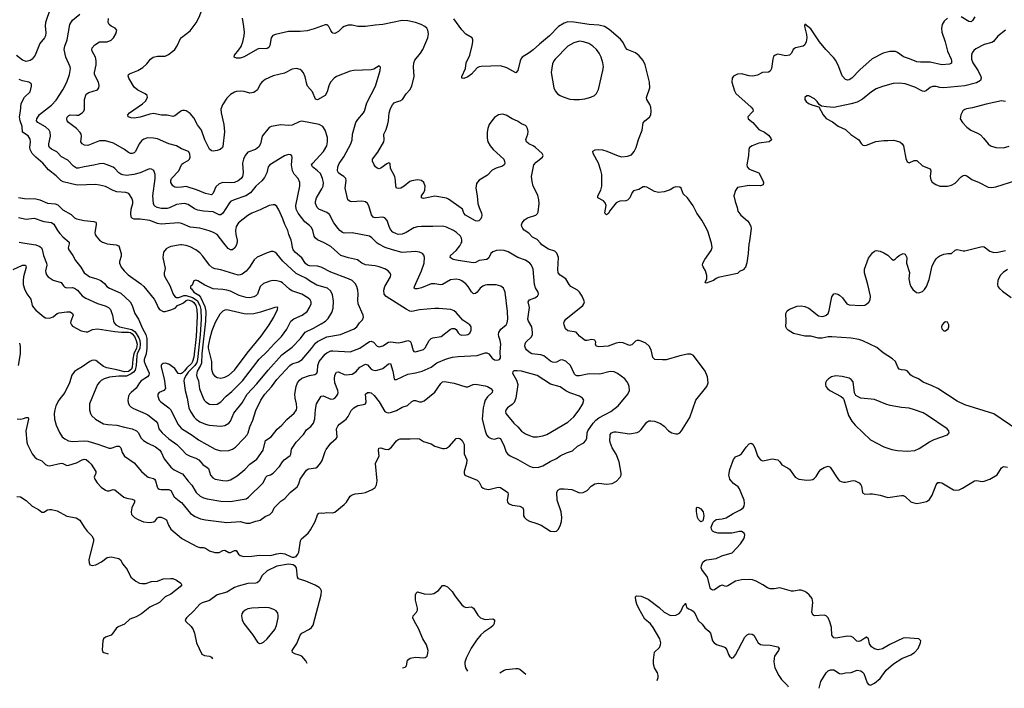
# Model space of a CAD drawing. Header units: inches. Extents: x 501419 to 657765, y 482282 to 547532.
# Tile 21 of 225: x 548321 to 558539, y 485378 to 492318. Entities that reach past the tile are written whole.
import ezdxf

# ---------------------------------------------------------------- set-up
doc = ezdxf.new("R2010")
doc.units = ezdxf.units.IN
doc.header["$MEASUREMENT"] = 0
for name, color, linetype in [('A5448', 7, 'Continuous'), ('A5449', 7, 'Continuous'), ('A5458', 7, 'Continuous'), ('A5459', 7, 'Continuous')]:
    doc.layers.add(name, color=color, linetype=linetype)

msp = doc.modelspace()

# ---------------------------------------------------------------- linework, layer by layer
at = {"layer": 'A5448', "color": 6}
for points, elevation in [([(548375, 490000), (548490, 489980), (548530, 489964), (548546, 489950), (548554, 489934), (548569, 489870), (548601, 489790), (548603, 489770), (548590, 489710), (548592, 489692), (548601, 489670), (548618, 489650), (548670, 489615), (548750, 489592), (548776, 489556), (548790, 489543), (548810, 489536), (548870, 489537), (548890, 489532), (548920, 489510), (548970, 489453), (549007, 489427), (549130, 489373), (549208, 489348), (549244, 489330), (549262, 489310), (549271, 489290), (549284, 489250), (549294, 489190), (549302, 489170), (549318, 489150), (549356, 489130), (549484, 489104), (549519, 489079), (549557, 489017), (549567, 488987), (549573, 488950), (549567, 488910), (549541, 488850), (549537, 488830), (549531, 488730), (549520, 488680), (549502, 488658), (549479, 488641), (549430, 488617), (549350, 488619), (549254, 488606), (549199, 488590), (549167, 488573), (549150, 488557), (549130, 488530), (549111, 488490), (549046, 488330), (549044, 488270), (549056, 488230), (549068, 488210), (549108, 488170), (549190, 488125), (549235, 488115), (549330, 488109), (549410, 488087), (549490, 488071), (549534, 488050), (549553, 488030), (549579, 487979), (549606, 487950), (549650, 487923), (549730, 487885), (549776, 487850), (549791, 487830), (549821, 487761), (549890, 487672), (549925, 487645), (550000, 487608)], 2300), ([(548833, 490000), (548833, 489990), (548825, 489950), (548830, 489930), (548871, 489870), (548899, 489819), (548956, 489750), (548990, 489689), (549050, 489649), (549112, 489632), (549162, 489610), (549200, 489580), (549224, 489550), (549253, 489530), (549370, 489480), (549466, 489390), (549490, 489350), (549516, 489270), (549555, 489210), (549594, 489114), (549631, 489051), (549639, 489010), (549639, 488910), (549632, 488850), (549614, 488790), (549614, 488770), (549622, 488742), (549664, 488650), (549663, 488630), (549649, 488610), (549581, 488570), (549564, 488550), (549530, 488493), (549478, 488450), (549462, 488430), (549451, 488410), (549443, 488370), (549446, 488346), (549458, 488318), (549478, 488298), (549501, 488281), (549624, 488230), (549650, 488215), (549734, 488150), (549751, 488130), (549766, 488070), (549798, 488030), (549870, 487966), (549952, 487910), (550000, 487860)], 2400), ([(549210, 490000), (549230, 489993), (549321, 489981), (549351, 489970), (549374, 489890), (549375, 489865), (549358, 489810), (549357, 489790), (549373, 489750), (549405, 489710), (549447, 489670), (549577, 489577), (549608, 489550), (549717, 489417), (549738, 489378), (549757, 489330), (549772, 489310), (549810, 489291), (549830, 489290), (549890, 489305), (549935, 489325), (549960, 489350), (550000, 489370)], 2500), ([(550000, 489981), (549990, 489982), (549890, 489964), (549865, 489955), (549841, 489939), (549814, 489906), (549807, 489850), (549830, 489734), (549820, 489690), (549819, 489670), (549826, 489650), (549879, 489559), (549915, 489470), (549930, 489444), (549950, 489433), (549970, 489434), (550000, 489445)], 2600), ([(548255, 489725), (548350, 489769), (548379, 489770), (548385, 489765), (548387, 489750), (548362, 489650), (548358, 489610), (548359, 489570), (548370, 489523), (548394, 489474), (548437, 489417), (548452, 489352), (548465, 489330), (548490, 489303), (548570, 489235), (548590, 489224), (548630, 489221), (548670, 489235), (548710, 489267), (548730, 489275), (548810, 489286), (548845, 489285), (548868, 489270), (548876, 489250), (548852, 489190), (548850, 489170), (548858, 489150), (548870, 489137), (548959, 489090), (549010, 489077), (549030, 489078), (549078, 489102), (549130, 489110), (549310, 489083), (549376, 489076), (549450, 489074), (549470, 489071), (549490, 489059), (549512, 489030), (549531, 488990), (549540, 488950), (549532, 488910), (549504, 488850), (549495, 488795), (549490, 488710), (549481, 488690), (549450, 488668), (549410, 488662), (549330, 488685), (549224, 488704), (549190, 488719), (549110, 488779), (549090, 488785), (549070, 488781), (549050, 488771), (548970, 488714), (548910, 488682), (548890, 488666), (548863, 488630), (548837, 488550), (548790, 488450), (548729, 488370), (548697, 488310), (548685, 488270), (548680, 488230), (548684, 488170), (548698, 488110), (548734, 488034), (548762, 487990), (548790, 487966), (548828, 487948), (548870, 487941), (548990, 487948), (549030, 487945), (549133, 487913), (549250, 487869), (549270, 487869), (549330, 487890), (549354, 487890), (549370, 487875), (549386, 487826), (549410, 487789), (549510, 487717), (549584, 487630), (549639, 487579), (549655, 487570), (549710, 487557), (549719, 487550), (549731, 487531), (549748, 487468), (549756, 487456), (549770, 487446), (549790, 487441), (549870, 487442), (549890, 487431), (549925, 487365), (549995, 487310), (550000, 487305)], 2200), ([(548319, 488959), (548326, 488926), (548327, 488850), (548305, 488730)], 2100), ([(550000, 488647), (549990, 488642), (549966, 488646), (549930, 488696), (549870, 488741), (549830, 488753), (549810, 488749), (549799, 488741), (549789, 488731), (549788, 488710), (549820, 488590), (549833, 488490), (549817, 488470), (549767, 488450), (549755, 488430), (549754, 488410), (549769, 488370), (549786, 488350), (549870, 488291), (549890, 488270), (549961, 488121), (549997, 488077), (550000, 488076)], 2500), ([(548296, 488176), (548330, 488171), (548362, 488178), (548390, 488189), (548410, 488190), (548412, 488170), (548385, 488050), (548394, 487934), (548402, 487910), (548451, 487811), (548477, 487777), (548500, 487760), (548550, 487739), (548590, 487702), (548610, 487690), (548630, 487687), (548750, 487715), (548770, 487713), (548810, 487692), (548830, 487693), (548910, 487718), (548970, 487750), (548990, 487755), (549010, 487752), (549038, 487730), (549063, 487703), (549110, 487630), (549110, 487610), (549095, 487570), (549100, 487550), (549125, 487510), (549167, 487467), (549210, 487436), (549230, 487429), (549250, 487429), (549290, 487441), (549310, 487439), (549403, 487363), (549432, 487352), (549490, 487343), (549512, 487332), (549511, 487310), (549484, 487250), (549477, 487210), (549483, 487183), (549511, 487151), (549549, 487129), (549607, 487107), (549670, 487099), (549713, 487107), (549730, 487120), (549750, 487147), (549766, 487154), (549790, 487153), (549822, 487142), (549846, 487126), (549866, 487070), (549891, 487031), (550000, 486938)], 2100), ([(548291, 487369), (548330, 487366), (548390, 487329), (548449, 487269), (548515, 487235), (548550, 487208), (548570, 487205), (548610, 487229), (548630, 487234), (548653, 487233), (548710, 487219), (548810, 487166), (548906, 487146), (548945, 487125), (548991, 487050), (549023, 487010), (549070, 486962), (549088, 486930), (549088, 486910), (549040, 486710), (549042, 486682), (549050, 486661), (549072, 486652), (549110, 486661), (549169, 486690), (549230, 486737), (549270, 486743), (549333, 486730), (549350, 486724), (549367, 486710), (549390, 486668), (549436, 486610), (549473, 486533), (549525, 486490), (549566, 486470), (549590, 486465), (549630, 486467), (549690, 486488), (549750, 486491), (549810, 486513), (549890, 486519), (549910, 486517), (549950, 486501), (549994, 486470), (550000, 486456)], 2000), ([(550000, 486447), (549986, 486430), (549890, 486355), (549830, 486328), (549773, 486267), (549670, 486221), (549586, 486150), (549530, 486120), (549465, 486095), (549410, 486045), (549343, 486017), (549321, 485999), (549289, 485951), (549270, 485931), (549210, 485908), (549191, 485890), (549183, 485870), (549176, 485776), (549181, 485761), (549193, 485750), (549239, 485737)], 2000)]:
    msp.add_lwpolyline(points, dxfattribs=dict(at, elevation=elevation))
at = {"layer": 'A5449', "color": 6}
for points, elevation in [([(548639, 492430), (548588, 492290), (548586, 492250), (548593, 492187), (548589, 492150), (548579, 492130), (548529, 492070), (548482, 491950), (548452, 491910), (548430, 491893), (548390, 491885), (548350, 491899), (548287, 491947)], 2400), ([(550000, 490407), (549950, 490401), (549875, 490365), (549850, 490359), (549790, 490359), (549749, 490370), (549724, 490384), (549716, 490390), (549710, 490410), (549704, 490490), (549727, 490670), (549728, 490710), (549713, 490753), (549690, 490767), (549670, 490769), (549650, 490764), (549570, 490730), (549505, 490710), (549430, 490702), (549390, 490708), (549370, 490716), (549349, 490730), (549310, 490774), (549290, 490788), (549230, 490813), (549190, 490824), (549150, 490822), (549090, 490808), (548990, 490792), (548930, 490776), (548910, 490778), (548878, 490798), (548820, 490860), (548755, 490895), (548705, 490945), (548653, 490973), (548630, 490990), (548623, 491010), (548623, 491030), (548641, 491110), (548637, 491150), (548626, 491170), (548590, 491206), (548511, 491251), (548497, 491270), (548500, 491290), (548527, 491333), (548650, 491432), (548698, 491482), (548770, 491591), (548809, 491669), (548838, 491750), (548848, 491810), (548844, 491830), (548801, 491930), (548783, 492010), (548790, 492045), (548815, 492110), (548841, 492270), (548868, 492312), (548945, 492375)], 2400), ([(550000, 490979), (549949, 491009), (549870, 491029), (549750, 491080), (549710, 491089), (549649, 491091), (549610, 491078), (549590, 491064), (549562, 491030), (549522, 490950), (549510, 490937), (549490, 490930), (549470, 490931), (549450, 490940), (549410, 490970), (549295, 491035), (549210, 491061), (549150, 491061), (549030, 491014), (548995, 491015), (548968, 491028), (548957, 491050), (548963, 491110), (548959, 491130), (548949, 491149), (548909, 491189), (548829, 491250), (548813, 491270), (548810, 491290), (548814, 491306), (548830, 491325), (548844, 491330), (548910, 491326), (548930, 491329), (548970, 491350), (548986, 491370), (548992, 491390), (548995, 491490), (549010, 491545), (549037, 491563), (549127, 491590), (549144, 491610), (549146, 491634), (549139, 491670), (549097, 491750), (549096, 491770), (549116, 491850), (549116, 491890), (549107, 491930), (549073, 491990), (549070, 492010), (549074, 492026), (549101, 492059), (549150, 492088), (549230, 492089), (549270, 492106), (549296, 492130), (549320, 492170), (549328, 492210), (549313, 492230), (549270, 492250), (549250, 492270), (549241, 492290), (549242, 492330)], 2300), ([(550000, 491371), (549990, 491366), (549930, 491320), (549910, 491313), (549850, 491328), (549792, 491328), (549710, 491343), (549670, 491338), (549570, 491308), (549510, 491297), (549478, 491298), (549446, 491310), (549444, 491330), (549460, 491350), (549596, 491444), (549626, 491474), (549646, 491510), (549644, 491530), (549624, 491550), (549548, 491588), (549510, 491617), (549453, 491710), (549446, 491734), (549450, 491750), (549462, 491758), (549548, 491790), (549598, 491822), (549639, 491861), (549678, 491910), (549708, 491930), (549750, 491940), (549830, 491939), (549864, 491956), (549910, 491990), (549930, 492010), (549954, 492046), (549995, 492130), (550000, 492133)], 2200), ([(550000, 490203), (549971, 490211), (549790, 490195), (549750, 490202), (549670, 490233), (549570, 490248), (549510, 490248), (549493, 490253), (549478, 490270), (549474, 490306), (549479, 490350), (549495, 490410), (549495, 490435), (549485, 490465), (549454, 490514), (549424, 490524), (549330, 490530), (549290, 490544), (549210, 490587), (549150, 490602), (549110, 490606), (548919, 490599), (548774, 490634), (548749, 490649), (548698, 490698), (548619, 490759), (548562, 490830), (548487, 490890), (548452, 490930), (548431, 490970), (548428, 490990), (548435, 491050), (548430, 491079), (548410, 491112), (548349, 491150), (548346, 491210), (548325, 491270), (548320, 491310), (548331, 491370), (548337, 491450), (548370, 491515), (548431, 491570), (548445, 491630), (548445, 491650), (548437, 491657), (548415, 491670), (548350, 491683), (548317, 491697)], 2500), ([(550000, 490581), (549950, 490576), (549930, 490579), (549910, 490594), (549890, 490630), (549889, 490650), (549898, 490670), (549972, 490748), (550000, 490810)], 2300), ([(548310, 490471), (548370, 490462), (548490, 490460), (548529, 490449), (548610, 490414), (548690, 490406), (548716, 490396), (548770, 490344), (548855, 490295), (548890, 490262), (548910, 490250), (548990, 490234), (549090, 490224), (549110, 490216), (549115, 490210), (549116, 490190), (549101, 490110), (549105, 490090), (549116, 490070), (549149, 490030), (549180, 490010), (549210, 490000)], 2500), ([(548310, 490264), (548390, 490249), (548470, 490258), (548570, 490223), (548650, 490213), (548677, 490197), (548714, 490130), (548738, 490098), (548770, 490064), (548833, 490010), (548833, 490000)], 2400), ([(548316, 490010), (548375, 490000)], 2300)]:
    msp.add_lwpolyline(points, dxfattribs=dict(at, elevation=elevation))
at = {"layer": 'A5458', "color": 6}
for points, elevation in [([(550000, 487860), (550050, 487809), (550090, 487787), (550150, 487767), (550179, 487750), (550220, 487700), (550268, 487670), (550279, 487659), (550300, 487590), (550324, 487564), (550351, 487550), (550430, 487534), (550470, 487533), (550510, 487542), (550578, 487582), (550658, 487650), (550710, 487703), (550782, 487758), (550847, 487850), (550871, 487950), (550932, 487988), (550993, 488067), (551040, 488110), (551092, 488168), (551170, 488235), (551192, 488270), (551198, 488290), (551195, 488330), (551180, 488390), (551178, 488430), (551190, 488510), (551204, 488550), (551224, 488576), (551250, 488596), (551330, 488626), (551385, 488635), (551406, 488650), (551411, 488669), (551414, 488730), (551429, 488770), (551490, 488845), (551510, 488861), (551550, 488880), (551570, 488882), (551750, 488872), (551850, 488908), (551950, 488979), (551970, 488983), (551992, 488972), (552030, 488930), (552050, 488921), (552090, 488932), (552150, 488971), (552170, 488974), (552250, 488965), (552290, 488970), (552350, 488989), (552370, 488982), (552380, 488970), (552403, 488883), (552410, 488875), (552430, 488869), (552510, 488895), (552530, 488913), (552570, 488990), (552590, 489010), (552610, 489017), (552694, 489030), (552790, 489107), (552810, 489114), (552834, 489114), (552850, 489103), (552870, 489068), (552888, 489050), (552910, 489045), (552953, 489047), (552973, 489050), (552994, 489066), (553005, 489095), (553006, 489130), (552992, 489152), (552920, 489200), (552850, 489279), (552830, 489295), (552794, 489310), (552670, 489320), (552630, 489319), (552470, 489305), (552390, 489290), (552370, 489293), (552330, 489312), (552125, 489445), (552105, 489470), (552101, 489510), (552111, 489550), (552169, 489650), (552171, 489670), (552166, 489686), (552145, 489710), (552110, 489731), (552050, 489753), (552010, 489762), (551910, 489774), (551872, 489790), (551827, 489827), (551733, 489847), (551652, 489872), (551550, 489963), (551486, 490000)], 2400), ([(550000, 487305), (550094, 487194), (550142, 487162), (550198, 487138), (550250, 487126), (550470, 487098), (550610, 487108), (550670, 487093), (550710, 487091), (550770, 487114), (550817, 487123), (550870, 487161), (550918, 487182), (550944, 487210), (550963, 487250), (550978, 487270), (551030, 487319), (551072, 487348), (551129, 487410), (551202, 487470), (551219, 487501), (551233, 487550), (551297, 487643), (551310, 487654), (551323, 487657), (551394, 487666), (551410, 487677), (551444, 487716), (551459, 487741), (551490, 487836), (551502, 487858), (551550, 487922), (551605, 487970), (551614, 487986), (551610, 488070), (551621, 488099), (551640, 488120), (551710, 488173), (551730, 488199), (551760, 488260), (551790, 488290), (551830, 488314), (551890, 488323), (551908, 488332), (551917, 488350), (551910, 488430), (551930, 488449), (551950, 488450), (551970, 488444), (551999, 488419), (552050, 488351), (552110, 488252), (552130, 488241), (552150, 488239), (552170, 488241), (552230, 488260), (552290, 488295), (552345, 488315), (552390, 488355), (552410, 488367), (552430, 488366), (552470, 488351), (552490, 488351), (552518, 488362), (552630, 488453), (552690, 488542), (552710, 488558), (552730, 488561), (552830, 488547), (552950, 488507), (552970, 488508), (553028, 488532), (553050, 488535), (553150, 488519), (553177, 488510), (553210, 488490), (553229, 488470), (553225, 488450), (553176, 488404), (553153, 488370), (553140, 488330), (553132, 488290), (553121, 488170), (553151, 488051), (553166, 488010), (553186, 487986), (553214, 487970), (553250, 487965), (553290, 487977), (553310, 487971), (553349, 487890), (553370, 487830), (553387, 487807), (553410, 487790), (553492, 487752), (553610, 487685), (553650, 487670), (553710, 487672), (553750, 487686), (553826, 487734), (553890, 487763), (553930, 487790), (553997, 487823), (554056, 487844), (554110, 487890), (554175, 487925), (554194, 487946), (554205, 487970), (554211, 488030), (554217, 488050), (554272, 488130), (554299, 488161), (554330, 488185), (554456, 488250), (554530, 488310), (554632, 488430), (554650, 488470), (554647, 488510), (554631, 488550), (554600, 488590), (554525, 488645), (554490, 488663), (554450, 488666), (554341, 488639), (554230, 488643), (554130, 488623), (554103, 488623), (554090, 488627), (554079, 488639), (554036, 488730), (553990, 488775), (553950, 488787), (553930, 488783), (553890, 488763), (553870, 488759), (553850, 488763), (553830, 488773), (553761, 488830), (553730, 488840), (553636, 488850), (553607, 488867), (553582, 488890), (553569, 488910), (553564, 488930), (553566, 488954), (553573, 488970), (553632, 489028), (553641, 489050), (553643, 489070), (553634, 489130), (553600, 489190), (553595, 489210), (553611, 489330), (553598, 489390), (553611, 489409), (553666, 489430), (553693, 489447), (553706, 489470), (553702, 489490), (553675, 489535), (553662, 489570), (553650, 489730), (553633, 489770), (553616, 489790), (553570, 489821), (553490, 489850), (553390, 489908), (553350, 489921), (553314, 489926), (553270, 489922), (553230, 489909), (553209, 489891), (553190, 489848), (553170, 489828), (553090, 489819), (553050, 489798), (553030, 489793), (552870, 489817), (552820, 489830), (552789, 489849), (552792, 489870), (552850, 489924), (552887, 489970), (552903, 490000)], 2200), ([(550000, 488076), (550110, 488007), (550176, 487956), (550350, 487859), (550410, 487844), (550490, 487847), (550530, 487861), (550559, 487881), (550648, 487970), (550680, 488010), (550693, 488030), (550708, 488092), (550739, 488161), (550770, 488260), (550822, 488370), (550865, 488430), (550934, 488506), (550990, 488582), (551125, 488730), (551150, 488746), (551213, 488767), (551252, 488790), (551350, 488905), (551390, 488961), (551410, 488977), (551510, 489025), (551650, 489050), (551792, 489110), (551819, 489130), (551848, 489172), (551878, 489202), (551888, 489230), (551886, 489250), (551834, 489370), (551829, 489410), (551835, 489470), (551831, 489510), (551819, 489550), (551801, 489581), (551770, 489610), (551733, 489630), (551550, 489697), (551449, 489749), (551410, 489759), (551330, 489764), (551308, 489770), (551286, 489786), (551248, 489848), (551182, 489902), (551160, 489930), (551152, 489952), (551144, 490000)], 2500), ([(550000, 487608), (550010, 487603), (550069, 487529), (550108, 487488), (550153, 487410), (550194, 487374), (550230, 487356), (550266, 487346), (550410, 487322), (550510, 487317), (550590, 487330), (550670, 487345), (550697, 487363), (550848, 487510), (550877, 487570), (550890, 487582), (550925, 487595), (550950, 487612), (551018, 487682), (551047, 487730), (551064, 487750), (551127, 487793), (551136, 487810), (551141, 487859), (551190, 487934), (551266, 488014), (551299, 488061), (551343, 488097), (551370, 488130), (551385, 488175), (551391, 488271), (551401, 488330), (551449, 488411), (551470, 488414), (551550, 488380), (551577, 488383), (551590, 488390), (551610, 488410), (551621, 488430), (551625, 488450), (551622, 488470), (551593, 488550), (551588, 488590), (551591, 488630), (551610, 488661), (551630, 488664), (551690, 488637), (551710, 488633), (551770, 488640), (551810, 488664), (551850, 488711), (551910, 488742), (551930, 488736), (551970, 488692), (551984, 488684), (552010, 488678), (552030, 488679), (552090, 488699), (552150, 488747), (552170, 488751), (552195, 488670), (552207, 488590), (552210, 488585), (552230, 488583), (552350, 488638), (552430, 488651), (552499, 488670), (552590, 488711), (552650, 488758), (552750, 488798), (552814, 488814), (552870, 488823), (553070, 488832), (553150, 488859), (553170, 488860), (553191, 488851), (553225, 488805), (553250, 488787), (553277, 488783), (553300, 488790), (553310, 488810), (553307, 488870), (553315, 488950), (553308, 488990), (553293, 489030), (553290, 489050), (553293, 489070), (553315, 489105), (553368, 489152), (553379, 489170), (553387, 489210), (553384, 489290), (553359, 489490), (553343, 489530), (553313, 489553), (553265, 489565), (553173, 489567), (553150, 489564), (553126, 489554), (553100, 489530), (553070, 489489), (553050, 489475), (553030, 489472), (553010, 489493), (552976, 489550), (552950, 489577), (552910, 489607), (552890, 489617), (552850, 489625), (552790, 489618), (552710, 489569), (552690, 489567), (552630, 489577), (552590, 489576), (552490, 489535), (552450, 489524), (552424, 489524), (552415, 489530), (552417, 489550), (552492, 489710), (552518, 489790), (552523, 489850), (552515, 489875), (552502, 489890), (552470, 489904), (552430, 489911), (552290, 489903), (552190, 489929), (552115, 489955), (552048, 489988), (552031, 490000)], 2300), ([(550000, 486938), (550009, 486930), (550158, 486850), (550190, 486841), (550230, 486839), (550250, 486833), (550290, 486804), (550347, 486787), (550390, 486789), (550430, 486810), (550451, 486811), (550490, 486786), (550510, 486786), (550550, 486808), (550567, 486807), (550593, 486770), (550610, 486755), (550647, 486747), (550730, 486750), (550810, 486761), (550923, 486757), (550990, 486775), (551030, 486780), (551073, 486773), (551130, 486746), (551150, 486740), (551170, 486740), (551190, 486746), (551209, 486770), (551217, 486790), (551234, 486910), (551245, 486930), (551313, 486990), (551338, 487022), (551387, 487110), (551410, 487178), (551425, 487195), (551450, 487199), (551470, 487196), (551510, 487203), (551570, 487198), (551590, 487205), (551690, 487285), (551712, 487310), (551750, 487373), (551770, 487387), (551804, 487396), (551870, 487403), (551908, 487412), (551979, 487441), (552010, 487463), (552025, 487490), (552030, 487530), (552015, 487710), (552021, 487730), (552052, 487788), (552045, 487850), (552048, 487870), (552070, 487875), (552110, 487859), (552150, 487857), (552180, 487880), (552230, 487948), (552250, 487962), (552270, 487969), (552373, 487967), (552450, 487972), (552470, 487966), (552510, 487940), (552590, 487917), (552630, 487890), (552708, 487868), (552730, 487866), (552750, 487870), (552781, 487890), (552850, 487970), (552870, 487975), (552890, 487970), (552913, 487950), (552935, 487910), (552932, 487812), (552960, 487750), (552959, 487710), (552932, 487630), (552932, 487610), (552942, 487590), (553070, 487539), (553090, 487517), (553112, 487470), (553130, 487455), (553147, 487447), (553190, 487443), (553286, 487466), (553310, 487461), (553385, 487410), (553390, 487390), (553381, 487330), (553384, 487310), (553395, 487295), (553430, 487279), (553510, 487268), (553542, 487250), (553550, 487230), (553550, 487170), (553561, 487150), (553581, 487130), (553610, 487113), (553689, 487090), (553733, 487070), (553830, 487009), (553870, 487004), (553890, 487009), (553910, 487025), (553930, 487066), (553942, 487110), (553946, 487150), (553941, 487210), (553900, 487330), (553894, 487410), (553904, 487436), (553930, 487449), (553971, 487450), (554050, 487440), (554130, 487408), (554170, 487410), (554210, 487430), (554250, 487475), (554290, 487500), (554330, 487508), (554410, 487497), (554470, 487503), (554513, 487527), (554554, 487570), (554562, 487590), (554562, 487610), (554543, 487730), (554510, 487809), (554470, 487873), (554450, 487930), (554445, 487955), (554447, 487993), (554449, 488011), (554463, 488030), (554490, 488040), (554510, 488041), (554650, 488020), (554728, 488032), (554750, 488043), (554770, 488063), (554830, 488141), (554850, 488153), (554870, 488156), (554910, 488150), (554970, 488128), (555010, 488100), (555054, 488050), (555090, 488030), (555130, 488021), (555150, 488021), (555170, 488030), (555190, 488050), (555274, 488190), (555339, 488370), (555451, 488510), (555466, 488550), (555458, 488610), (555433, 488670), (555314, 488834), (555287, 488847), (555250, 488846), (555170, 488830), (555030, 488788), (554990, 488786), (554911, 488791), (554891, 488811), (554875, 488890), (554854, 488930), (554819, 488959), (554770, 488983), (554750, 488990), (554727, 488990), (554710, 488983), (554675, 488945), (554661, 488939), (554650, 488938), (554584, 488964), (554550, 488969), (554510, 488961), (554428, 488930), (554330, 488921), (554304, 488930), (554298, 488950), (554299, 488970), (554291, 488991), (554259, 488999), (554210, 488988), (554190, 488990), (554130, 489035), (554094, 489074), (554010, 489088), (553986, 489110), (553970, 489150), (553968, 489170), (553974, 489190), (553988, 489210), (554164, 489350), (554177, 489370), (554181, 489390), (554158, 489450), (554131, 489491), (554110, 489511), (554041, 489550), (554023, 489570), (553990, 489630), (553928, 489668), (553910, 489690), (553905, 489725), (553911, 489850), (553896, 489896), (553874, 489914), (553810, 489937), (553741, 489981), (553724, 490000)], 2100), ([(550000, 489445), (550026, 489454), (550050, 489455), (550115, 489435), (550164, 489404), (550190, 489350), (550202, 489310), (550204, 489210), (550194, 489046), (550168, 488790), (550159, 488761), (550140, 488730), (550070, 488660), (550047, 488630), (550029, 488590), (550025, 488570), (550040, 488470), (550060, 488390), (550076, 488290), (550093, 488250), (550131, 488191), (550151, 488170), (550190, 488144), (550250, 488119), (550289, 488111), (550410, 488099), (550450, 488105), (550490, 488130), (550509, 488151), (550545, 488235), (550630, 488342), (550683, 488430), (550783, 488537), (550898, 488682), (551042, 488838), (551070, 488862), (551150, 488919), (551234, 489010), (551285, 489075), (551370, 489116), (551450, 489162), (551493, 489190), (551522, 489218), (551560, 489280), (551575, 489325), (551578, 489398), (551567, 489467), (551545, 489505), (551516, 489530), (551404, 489564), (551328, 489608), (551290, 489637), (551230, 489662), (551190, 489685), (551052, 489812), (550990, 489889), (550970, 489905), (550951, 489911), (550930, 489911), (550890, 489900), (550786, 489854), (550754, 489826), (550706, 489750), (550670, 489707), (550630, 489676), (550610, 489669), (550590, 489668), (550410, 489723), (550350, 489732), (550323, 489743), (550291, 489770), (550223, 489863), (550190, 489899), (550149, 489930), (550090, 489960), (550050, 489973), (550000, 489981)], 2600), ([(550575, 490000), (550570, 489981), (550554, 489950), (550530, 489930), (550510, 489929), (550484, 489944), (550439, 490000)], 2500), ([(555891, 490000), (555889, 489990), (555882, 489890), (555866, 489794), (555852, 489750), (555830, 489723), (555790, 489704), (555770, 489683), (555570, 489641), (555550, 489632), (555521, 489610), (555443, 489583), (555434, 489590), (555450, 489630), (555450, 489662), (555437, 489710), (555412, 489752), (555408, 489770), (555410, 489790), (555430, 489830), (555498, 489922), (555506, 489954), (555499, 490000)], 2000), ([(558670, 488066), (558430, 488226), (558130, 488322), (558050, 488358), (557849, 488489), (557790, 488518), (557697, 488557), (557649, 488590), (557590, 488614), (557568, 488630), (557530, 488672), (557510, 488680), (557470, 488683), (557449, 488689), (557433, 488713), (557409, 488769), (557378, 488798), (557282, 488862), (557217, 488917), (557070, 488986), (557030, 488998), (556950, 489013), (556750, 489027), (556710, 489026), (556650, 489014), (556610, 489014), (556530, 489032), (556470, 489034), (556350, 489060), (556294, 489094), (556281, 489110), (556272, 489130), (556275, 489190), (556270, 489270), (556285, 489295), (556308, 489312), (556390, 489343), (556430, 489348), (556470, 489341), (556510, 489323), (556610, 489245), (556650, 489238), (556676, 489244), (556690, 489250), (556710, 489270), (556720, 489300), (556750, 489441), (556768, 489472), (556784, 489476), (556810, 489470), (556830, 489458), (556860, 489430), (556906, 489370), (556930, 489360), (557050, 489350), (557090, 489356), (557112, 489368), (557133, 489387), (557145, 489410), (557149, 489450), (557123, 489570), (557089, 489690), (557088, 489730), (557130, 489843), (557170, 489897), (557190, 489914), (557210, 489921), (557250, 489915), (557290, 489900), (557330, 489873), (557370, 489831), (557390, 489822), (557410, 489835), (557425, 489855), (557446, 489870), (557490, 489890), (557510, 489886), (557528, 489850), (557525, 489790), (557553, 489693), (557549, 489630), (557558, 489578), (557569, 489549), (557590, 489518), (557628, 489488), (557650, 489484), (557690, 489496), (557710, 489518), (557730, 489550), (557759, 489621), (557790, 489762), (557813, 489810), (557830, 489835), (557850, 489854), (557870, 489868), (557910, 489884), (557953, 489893), (557990, 489891), (558030, 489925), (558048, 489932), (558110, 489918), (558130, 489920), (558310, 489965), (558330, 489960), (558390, 489917), (558430, 489902), (558470, 489904), (558550, 489924)], 2000), ([(558570, 489725), (558526, 489694), (558497, 489663), (558470, 489610), (558467, 489570), (558473, 489550), (558488, 489528), (558520, 489500), (558610, 489435)], 2000), ([(550000, 489370), (550020, 489380), (550050, 489404), (550068, 489410), (550110, 489396), (550130, 489382), (550150, 489351), (550161, 489310), (550163, 489243), (550152, 489030), (550130, 488814), (550116, 488770), (550104, 488750), (550056, 488704), (550030, 488672), (550010, 488652), (550000, 488647)], 2500), ([(556619, 485378), (556634, 485450), (556690, 485540), (556710, 485560), (556734, 485570), (556770, 485570), (556830, 485530), (556850, 485527), (556890, 485540), (556950, 485543), (557010, 485566), (557050, 485559), (557067, 485547), (557080, 485530), (557116, 485436), (557130, 485418), (557150, 485412), (557190, 485432), (557250, 485481), (557313, 485567), (557388, 485632), (557474, 485686), (557570, 485725), (557608, 485750), (557643, 485790), (557670, 485850), (557672, 485872), (557651, 485891), (557510, 485903), (557490, 485900), (557350, 485832), (557273, 485787), (557230, 485776), (557190, 485787), (557159, 485810), (557140, 485840), (557130, 485892), (557110, 485908), (557090, 485900), (557050, 485872), (557030, 485863), (557007, 485867), (556970, 485907), (556950, 485917), (556910, 485918), (556790, 485898), (556770, 485902), (556750, 485930), (556744, 486010), (556729, 486069), (556711, 486111), (556691, 486131), (556670, 486138), (556570, 486129), (556550, 486141), (556542, 486170), (556552, 486270), (556543, 486310), (556515, 486350), (556491, 486370), (556470, 486383), (556430, 486396), (556410, 486398), (556350, 486386), (556330, 486387), (556210, 486422), (556150, 486410), (556110, 486410), (556081, 486421), (556033, 486453), (555962, 486490), (555925, 486505), (555890, 486509), (555810, 486503), (555750, 486490), (555670, 486443), (555650, 486436), (555610, 486447), (555590, 486442), (555530, 486401), (555510, 486397), (555490, 486410), (555458, 486530), (555401, 486610), (555394, 486630), (555395, 486650), (555410, 486687), (555430, 486705), (555450, 486713), (555550, 486727), (555608, 486752), (555716, 486784), (555802, 486878), (555837, 486930), (555844, 486950), (555846, 486970), (555838, 486990), (555810, 487004), (555790, 487006), (555710, 486988), (555570, 486990), (555530, 487000), (555510, 487010), (555499, 487030), (555498, 487050), (555519, 487101), (555530, 487116), (555550, 487129), (555610, 487138), (555651, 487149), (555726, 487194), (555802, 487230), (555827, 487250), (555838, 487270), (555843, 487297), (555840, 487330), (555792, 487450), (555776, 487470), (555730, 487503), (555704, 487530), (555689, 487550), (555679, 487590), (555691, 487650), (555730, 487754), (555750, 487780), (555790, 487797), (555810, 487811), (555860, 487880), (555890, 487915), (555910, 487924), (555930, 487913), (555950, 487874), (555979, 487790), (555990, 487769), (556010, 487748), (556030, 487740), (556050, 487741), (556130, 487761), (556188, 487748), (556208, 487728), (556230, 487697), (556290, 487668), (556310, 487652), (556368, 487570), (556406, 487550), (556490, 487538), (556530, 487541), (556550, 487547), (556570, 487560), (556585, 487575), (556618, 487630), (556636, 487650), (556670, 487671), (556710, 487683), (556732, 487672), (556810, 487554), (556830, 487532), (556844, 487524), (556870, 487517), (556890, 487518), (556970, 487534), (556992, 487530), (557032, 487510), (557051, 487491), (557057, 487477), (557068, 487408), (557090, 487392), (557142, 487398), (557170, 487395), (557250, 487382), (557330, 487359), (557470, 487380), (557490, 487379), (557510, 487369), (557570, 487314), (557590, 487305), (557630, 487298), (557670, 487303), (557730, 487318), (557750, 487327), (557762, 487338), (557790, 487383), (557830, 487490), (557850, 487514), (557870, 487516), (557890, 487510), (558010, 487438), (558030, 487434), (558070, 487439), (558105, 487455), (558230, 487531), (558250, 487534), (558310, 487525), (558330, 487527), (558390, 487549), (558466, 487594), (558510, 487667), (558530, 487680), (558570, 487673)], 2000), ([(551305, 485637), (551290, 485663), (551248, 485710), (551223, 485723), (551175, 485735), (551151, 485750), (551150, 485770), (551197, 485843), (551231, 485930), (551250, 485950), (551328, 485992), (551351, 486010), (551368, 486032), (551451, 486350), (551452, 486390), (551442, 486410), (551430, 486423), (551389, 486449), (551290, 486490), (551214, 486514), (551204, 486530), (551192, 486630), (551184, 486644), (551160, 486660), (551110, 486668), (550990, 486645), (550890, 486599), (550836, 486550), (550805, 486490), (550786, 486474), (550770, 486468), (550690, 486465), (550590, 486439), (550550, 486424), (550470, 486377), (550370, 486349), (550290, 486291), (550215, 486265), (550190, 486250), (550130, 486181), (550052, 486110), (550040, 486090), (550045, 486070), (550101, 486021), (550122, 485990), (550135, 485950), (550155, 485850), (550213, 485733), (550238, 485718), (550292, 485712), (550310, 485701), (550321, 485684)], 2100), ([(550000, 486456), (550003, 486450), (550000, 486447)], 2000), ([(552292, 485589), (552322, 485598), (552336, 485610), (552345, 485670), (552373, 485690), (552430, 485701), (552510, 485694), (552530, 485697), (552548, 485712), (552558, 485742), (552559, 485770), (552543, 485830), (552506, 485890), (552459, 485999), (552419, 486070), (552402, 486110), (552404, 486130), (552439, 486170), (552448, 486190), (552449, 486210), (552427, 486293), (552428, 486350), (552434, 486366), (552450, 486379), (552517, 486357), (552585, 486355), (552619, 486361), (552668, 486392), (552710, 486444), (552730, 486446), (552761, 486430), (552810, 486383), (552837, 486337), (552910, 486245), (552930, 486226), (552950, 486216), (553010, 486222), (553030, 486210), (553077, 486137), (553104, 486110), (553121, 486101), (553150, 486093), (553230, 486098), (553247, 486090), (553250, 486082), (553246, 486050), (553233, 486030), (553211, 486010), (553139, 485961), (553107, 485933), (553062, 485878), (553007, 485793), (552955, 485690), (552942, 485650), (552940, 485630), (552948, 485590), (552967, 485556)], 2000), ([(554936, 485460), (554946, 485490), (554948, 485510), (554940, 485540), (554910, 485590), (554899, 485630), (554897, 485670), (554910, 485752), (554960, 485800), (554972, 485828), (554974, 485850), (554963, 485890), (554896, 486010), (554866, 486046), (554810, 486097), (554746, 486206), (554726, 486250), (554714, 486290), (554712, 486328), (554723, 486337), (554770, 486335), (554843, 486303), (554956, 486216), (555010, 486167), (555075, 486135), (555130, 486136), (555166, 486154), (555183, 486177), (555210, 486239), (555228, 486252), (555230, 486262), (555241, 486221), (555262, 486202), (555290, 486193), (555310, 486180), (555331, 486151), (555363, 486083), (555403, 486043), (555430, 486006), (555473, 485970), (555488, 485950), (555511, 485871), (555527, 485850), (555553, 485833), (555627, 485810), (555641, 485801), (555659, 485779), (555676, 485730), (555688, 485710), (555710, 485692), (555730, 485698), (555750, 485724), (555845, 485910), (555870, 485934), (555890, 485943), (555921, 485941), (555941, 485930), (555984, 485850), (556010, 485833), (556030, 485829), (556110, 485826), (556189, 485809), (556201, 485790), (556197, 485770), (556155, 485710), (556149, 485690), (556147, 485653), (556158, 485590), (556199, 485510), (556228, 485470), (556288, 485408), (556297, 485394)], 2000), ([(553304, 485539), (553350, 485567), (553370, 485573), (553470, 485585), (553490, 485584), (553510, 485575), (553573, 485526)], 2000)]:
    msp.add_lwpolyline(points, dxfattribs=dict(at, elevation=elevation))
for points, elevation in [([(550150, 489615), (550130, 489608), (550110, 489563), (550095, 489550), (550093, 489530), (550103, 489523), (550130, 489490), (550179, 489459), (550199, 489439), (550242, 489342), (550252, 489290), (550248, 489190), (550211, 488850), (550207, 488753), (550198, 488730), (550164, 488670), (550157, 488630), (550161, 488610), (550175, 488570), (550188, 488488), (550220, 488400), (550236, 488370), (550253, 488350), (550290, 488329), (550330, 488324), (550370, 488329), (550410, 488351), (550465, 488410), (550522, 488458), (550633, 488570), (550806, 488794), (550890, 488873), (550964, 488956), (551038, 489030), (551093, 489107), (551136, 489190), (551167, 489213), (551252, 489250), (551303, 489290), (551330, 489330), (551346, 489370), (551346, 489390), (551335, 489410), (551312, 489430), (551250, 489468), (551144, 489504), (551120, 489520), (551050, 489586), (551030, 489597), (550990, 489609), (550950, 489610), (550916, 489604), (550850, 489581), (550818, 489550), (550789, 489470), (550770, 489452), (550750, 489441), (550710, 489431), (550670, 489436), (550597, 489457), (550510, 489499), (550470, 489511), (550430, 489519), (550330, 489524), (550244, 489564), (550170, 489609)], 2700), ([(550994, 489334), (550970, 489332), (550819, 489281), (550750, 489266), (550690, 489262), (550650, 489266), (550470, 489307), (550450, 489303), (550430, 489293), (550399, 489261), (550350, 489174), (550315, 489090), (550290, 488997), (550278, 488930), (550278, 488910), (550313, 488770), (550312, 488690), (550324, 488644), (550341, 488621), (550370, 488603), (550410, 488598), (550450, 488607), (550490, 488629), (550550, 488681), (550682, 488858), (550826, 489034), (550909, 489150), (550960, 489230), (550995, 489310), (550999, 489330)], 2800), ([(557930, 489181), (557910, 489173), (557894, 489150), (557888, 489130), (557889, 489110), (557910, 489089), (557930, 489090), (557956, 489110), (557964, 489130), (557964, 489150), (557950, 489177)], 2000), ([(553485, 488675), (553448, 488672), (553438, 488662), (553435, 488650), (553478, 488578), (553489, 488530), (553470, 488390), (553454, 488346), (553430, 488323), (553383, 488290), (553368, 488272), (553363, 488250), (553367, 488230), (553448, 488130), (553491, 488091), (553530, 488046), (553570, 488020), (553610, 488001), (553650, 487990), (553690, 487989), (553750, 488000), (553790, 488014), (554010, 488141), (554070, 488196), (554128, 488270), (554166, 488330), (554174, 488370), (554163, 488390), (554129, 488409), (554030, 488444), (553987, 488467), (553928, 488508), (553830, 488536), (553690, 488624), (553530, 488670)], 2300), ([(556790, 488621), (556746, 488610), (556714, 488590), (556694, 488570), (556684, 488550), (556682, 488530), (556688, 488510), (556703, 488490), (556729, 488470), (556846, 488406), (556865, 488390), (556875, 488375), (556923, 488210), (556955, 488150), (556990, 488111), (557150, 487957), (557290, 487884), (557370, 487856), (557430, 487846), (557530, 487839), (557610, 487848), (557654, 487866), (557763, 487937), (557810, 487961), (557950, 488010), (557965, 488030), (557962, 488050), (557947, 488070), (557743, 488210), (557696, 488236), (557608, 488270), (557550, 488287), (557473, 488293), (557355, 488315), (557310, 488327), (557190, 488375), (557051, 488391), (557022, 488402), (556999, 488419), (556984, 488444), (556970, 488558), (556950, 488585), (556930, 488597), (556856, 488616)], 2100), ([(555390, 487105), (555364, 487130), (555356, 487150), (555346, 487214), (555346, 487250), (555350, 487257), (555370, 487255), (555390, 487241), (555415, 487210), (555420, 487170), (555415, 487130), (555410, 487117)], 2000), ([(550870, 486218), (550730, 486210), (550690, 486202), (550660, 486190), (550636, 486170), (550625, 486150), (550622, 486130), (550631, 486090), (550647, 486050), (550736, 485936), (550790, 485856), (550810, 485844), (550830, 485845), (550850, 485856), (550890, 485892), (550968, 485990), (550986, 486030), (551003, 486110), (551005, 486130), (550999, 486159), (550982, 486182), (550957, 486197), (550910, 486213)], 2200)]:
    msp.add_lwpolyline(points, close=True, dxfattribs=dict(at, elevation=elevation))
at = {"layer": 'A5459', "color": 6}
for points, elevation in [([(550000, 492133), (550090, 492202), (550154, 492286), (550188, 492352), (550229, 492470), (550231, 492509), (550224, 492530), (550191, 492570), (550166, 492590), (550129, 492610), (550030, 492649), (550000, 492655)], 2200), ([(553724, 490000), (553690, 490038), (553642, 490062), (553603, 490103), (553555, 490135), (553541, 490150), (553531, 490170), (553530, 490190), (553536, 490210), (553559, 490241), (553590, 490260), (553677, 490290), (553695, 490305), (553701, 490319), (553712, 490410), (553709, 490450), (553697, 490497), (553650, 490590), (553638, 490638), (553633, 490690), (553657, 490810), (553680, 490840), (553746, 490890), (553755, 490910), (553743, 490930), (553673, 490993), (553648, 491010), (553603, 491030), (553579, 491050), (553575, 491075), (553593, 491130), (553597, 491157), (553590, 491190), (553581, 491210), (553570, 491221), (553530, 491236), (553486, 491266), (553430, 491290), (553370, 491328), (553330, 491336), (553290, 491330), (553250, 491304), (553219, 491270), (553194, 491230), (553180, 491190), (553172, 491150), (553172, 491090), (553179, 491050), (553203, 491010), (553235, 490970), (553344, 490870), (553353, 490850), (553355, 490830), (553347, 490810), (553330, 490797), (553264, 490776), (553225, 490755), (553175, 490705), (553089, 490651), (553063, 490617), (553055, 490570), (553069, 490490), (553076, 490410), (553088, 490368), (553113, 490310), (553116, 490290), (553115, 490270), (553108, 490252), (553087, 490230), (553070, 490227), (553050, 490232), (552948, 490288), (552931, 490310), (552915, 490350), (552903, 490363), (552770, 490457), (552750, 490467), (552630, 490487), (552530, 490464), (552510, 490463), (552490, 490470), (552490, 490490), (552514, 490526), (552524, 490550), (552529, 490590), (552516, 490630), (552490, 490650), (552450, 490657), (552390, 490646), (552370, 490637), (552310, 490590), (552276, 490570), (552250, 490565), (552233, 490570), (552223, 490590), (552221, 490650), (552213, 490690), (552168, 490772), (552166, 490826), (552151, 490831), (552130, 490822), (552070, 490778), (552050, 490770), (552030, 490777), (552013, 490790), (551998, 490810), (551982, 490850), (551984, 490870), (552036, 490944), (552099, 491050), (552105, 491070), (552100, 491130), (552123, 491177), (552143, 491237), (552150, 491270), (552155, 491350), (552170, 491397), (552190, 491436), (552206, 491454), (552230, 491466), (552270, 491477), (552292, 491490), (552330, 491547), (552370, 491590), (552390, 491630), (552413, 491730), (552407, 491830), (552411, 491870), (552423, 491897), (552480, 491970), (552504, 492010), (552556, 492130), (552563, 492170), (552558, 492210), (552546, 492230), (552527, 492247), (552487, 492270), (552430, 492289), (552350, 492308), (552290, 492309), (552090, 492268), (552010, 492261), (551910, 492246), (551830, 492248), (551770, 492261), (551730, 492263), (551690, 492249), (551670, 492236), (551630, 492196), (551590, 492176), (551570, 492180), (551565, 492185), (551550, 492205), (551530, 492248), (551519, 492259), (551510, 492265), (551490, 492266), (551376, 492224), (551304, 492204), (551230, 492197), (551110, 492195), (550974, 492166), (550947, 492153), (550938, 492142), (550931, 492129), (550918, 492050), (550907, 492030), (550890, 492018), (550870, 492015), (550810, 492018), (550790, 492013), (550650, 491933), (550610, 491918), (550570, 491920), (550546, 491930), (550549, 491950), (550595, 492005), (550619, 492041), (550637, 492090), (550650, 492150), (550653, 492190), (550648, 492248), (550633, 492333)], 2100), ([(555499, 490000), (555498, 490010), (555463, 490123), (555436, 490176), (555399, 490239), (555349, 490309), (555310, 490385), (555250, 490468), (555206, 490510), (555184, 490570), (555170, 490579), (555130, 490582), (555110, 490576), (555070, 490553), (555009, 490531), (554950, 490523), (554910, 490535), (554830, 490580), (554810, 490585), (554790, 490584), (554746, 490554), (554690, 490541), (554677, 490523), (554652, 490468), (554630, 490445), (554610, 490438), (554550, 490433), (554530, 490428), (554510, 490416), (554442, 490330), (554430, 490306), (554410, 490294), (554400, 490300), (554394, 490314), (554406, 490390), (554397, 490417), (554379, 490439), (554322, 490470), (554320, 490490), (554351, 490549), (554362, 490590), (554362, 490710), (554353, 490753), (554326, 490830), (554272, 490930), (554267, 490953), (554294, 490966), (554329, 490971), (554370, 490967), (554414, 490954), (554530, 490906), (554570, 490895), (554630, 490900), (554670, 490917), (554699, 490950), (554718, 490990), (554744, 491076), (554780, 491170), (554792, 491248), (554810, 491270), (554855, 491305), (554870, 491330), (554875, 491370), (554871, 491410), (554859, 491439), (554829, 491490), (554826, 491510), (554859, 491610), (554856, 491670), (554812, 491850), (554790, 491893), (554750, 491944), (554710, 491975), (554626, 492010), (554609, 492029), (554582, 492082), (554556, 492116), (554438, 492218), (554390, 492247), (554330, 492262), (554230, 492270), (554070, 492294), (554010, 492295), (553970, 492283), (553913, 492247), (553820, 492150), (553715, 492065), (553650, 492005), (553607, 491973), (553537, 491930), (553525, 491915), (553515, 491890), (553490, 491791), (553470, 491765), (553377, 491817), (553310, 491841), (553110, 491834), (553090, 491830), (553070, 491820), (553010, 491752), (552970, 491725), (552930, 491708), (552910, 491710), (552908, 491730), (552949, 491810), (552953, 491870), (552991, 491949), (553017, 492050), (553025, 492090), (553024, 492110), (553016, 492130), (552950, 492169), (552910, 492214), (552826, 492326)], 2000), ([(557950, 492333), (557916, 492304), (557893, 492270), (557886, 492230), (557891, 492190), (557926, 492090), (557949, 491990), (557987, 491910), (557992, 491890), (557990, 491868), (557970, 491858), (557889, 491851), (557770, 491876), (557670, 491876), (557630, 491881), (557553, 491913), (557493, 491933), (557430, 491978), (557410, 491987), (557350, 491988), (557281, 491970), (557168, 491912), (557041, 491799), (556957, 491710), (556930, 491695), (556910, 491691), (556890, 491698), (556856, 491736), (556821, 491830), (556790, 491893), (556767, 491927), (556687, 492010), (556620, 492090), (556530, 492224), (556468, 492272), (556464, 492256), (556467, 492233), (556486, 492166), (556490, 492130), (556484, 492090), (556470, 492059), (556450, 492042), (556373, 492027), (556360, 492020), (556348, 492010), (556330, 491970), (556310, 491949), (556270, 491942), (556190, 491959), (556160, 491950), (556145, 491935), (556135, 491910), (556123, 491810), (556110, 491784), (556090, 491775), (556030, 491770), (555978, 491742), (555930, 491733), (555890, 491737), (555810, 491756), (555770, 491753), (555730, 491733), (555713, 491710), (555710, 491670), (555739, 491579), (555753, 491553), (555913, 491410), (555928, 491390), (555931, 491370), (555923, 491357), (555877, 491310), (555881, 491290), (555930, 491250), (555990, 491180), (556050, 491150), (556090, 491120), (556117, 491090), (556121, 491070), (556097, 491050), (555990, 491035), (555921, 491010), (555896, 490990), (555889, 490970), (555884, 490910), (555867, 490810), (555870, 490790), (555887, 490770), (555902, 490762), (555992, 490730), (556034, 490650), (556038, 490630), (556035, 490605), (556010, 490595), (555890, 490596), (555770, 490575), (555750, 490545), (555731, 490490), (555744, 490430), (555767, 490370), (555773, 490330), (555805, 490290), (555872, 490232), (555890, 490210), (555907, 490170), (555911, 490150), (555903, 490070), (555891, 490000)], 2000), ([(558232, 492348), (558210, 492310), (558199, 492301), (558190, 492296), (558170, 492299), (558090, 492347)], 2000), ([(558550, 492210), (558471, 492149), (558427, 492093), (558410, 492083), (558330, 492060), (558243, 492017), (558221, 491999), (558205, 491975), (558197, 491950), (558197, 491910), (558211, 491870), (558268, 491788), (558294, 491730), (558297, 491710), (558290, 491687), (558250, 491664), (558130, 491633), (557910, 491612), (557870, 491616), (557830, 491625), (557795, 491625), (557770, 491616), (557730, 491582), (557710, 491573), (557690, 491575), (557610, 491618), (557510, 491653), (557450, 491661), (557384, 491656), (557274, 491626), (557210, 491599), (557160, 491570), (557067, 491493), (557010, 491463), (556950, 491445), (556770, 491406), (556693, 491413), (556642, 491422), (556617, 491437), (556597, 491470), (556570, 491497), (556510, 491527), (556490, 491527), (556469, 491510), (556470, 491489), (556482, 491470), (556506, 491450), (556550, 491430), (556615, 491415), (556658, 491330), (556690, 491292), (556757, 491257), (556813, 491213), (556890, 491179), (556947, 491127), (557029, 491070), (557053, 491033), (557070, 491017), (557090, 491013), (557110, 491017), (557207, 491053), (557290, 491066), (557330, 491064), (557390, 491069), (557454, 491050), (557479, 491030), (557491, 491010), (557518, 490878), (557530, 490844), (557550, 490834), (557603, 490857), (557630, 490856), (557690, 490802), (557768, 490770), (557777, 490750), (557770, 490690), (557775, 490655), (557791, 490631), (557827, 490607), (557870, 490592), (557910, 490589), (557950, 490592), (557990, 490602), (558030, 490623), (558090, 490688), (558110, 490700), (558130, 490703), (558150, 490697), (558201, 490661), (558278, 490630), (558370, 490580), (558410, 490575), (558450, 490583), (558667, 490653)], 2100), ([(552903, 490000), (552908, 490010), (552911, 490030), (552907, 490050), (552895, 490070), (552854, 490110), (552823, 490130), (552750, 490166), (552710, 490176), (552610, 490170), (552490, 490170), (552450, 490167), (552410, 490157), (552330, 490109), (552290, 490092), (552250, 490090), (552230, 490095), (552194, 490114), (552170, 490139), (552154, 490170), (552133, 490233), (552110, 490260), (552090, 490268), (552010, 490262), (551988, 490270), (551973, 490293), (551945, 490385), (551930, 490411), (551910, 490428), (551870, 490435), (551768, 490428), (551750, 490432), (551728, 490450), (551699, 490570), (551708, 490650), (551704, 490670), (551685, 490690), (551650, 490710), (551628, 490730), (551618, 490750), (551622, 490790), (551636, 490824), (551685, 490895), (551758, 491030), (551770, 491070), (551774, 491130), (551809, 491251), (551830, 491282), (551889, 491350), (551900, 491370), (551924, 491456), (552012, 491630), (552062, 491790), (552064, 491824), (552055, 491835), (552050, 491838), (551996, 491804), (551970, 491798), (551790, 491790), (551750, 491784), (551610, 491728), (551583, 491710), (551548, 491670), (551529, 491631), (551513, 491570), (551490, 491532), (551410, 491488), (551390, 491493), (551361, 491570), (551309, 491630), (551300, 491650), (551284, 491724), (551265, 491765), (551250, 491786), (551230, 491803), (551193, 491813), (551150, 491805), (551070, 491764), (550950, 491737), (550870, 491699), (550833, 491670), (550817, 491650), (550790, 491590), (550750, 491562), (550710, 491556), (550650, 491572), (550610, 491576), (550570, 491572), (550550, 491566), (550510, 491542), (550470, 491505), (550425, 491435), (550409, 491390), (550413, 491350), (550438, 491230), (550447, 491153), (550430, 491001), (550425, 490990), (550402, 490970), (550370, 490960), (550330, 490955), (550310, 490958), (550290, 490976), (550243, 491070), (550207, 491170), (550168, 491228), (550130, 491301), (550090, 491344), (550050, 491371), (550030, 491377), (550010, 491376), (550000, 491371)], 2200), ([(558550, 491468), (558510, 491475), (558350, 491440), (558210, 491403), (558147, 491393), (558130, 491387), (558108, 491372), (558086, 491330), (558081, 491290), (558105, 491250), (558150, 491204), (558191, 491171), (558261, 491141), (558290, 491123), (558324, 491090), (558370, 491030), (558396, 491010), (558450, 490990), (558530, 490987), (558590, 491004)], 2200), ([(552031, 490000), (552024, 490004), (551975, 490055), (551950, 490070), (551770, 490106), (551690, 490101), (551670, 490110), (551645, 490130), (551625, 490150), (551582, 490210), (551535, 490295), (551510, 490316), (551425, 490350), (551409, 490370), (551391, 490410), (551390, 490430), (551402, 490470), (551458, 490562), (551470, 490590), (551473, 490630), (551464, 490670), (551441, 490721), (551413, 490750), (551358, 490790), (551351, 490810), (551362, 490830), (551475, 490950), (551507, 491010), (551517, 491050), (551514, 491094), (551490, 491171), (551468, 491208), (551430, 491230), (551250, 491264), (551222, 491258), (551150, 491225), (551110, 491221), (551030, 491227), (550931, 491209), (550910, 491199), (550839, 491110), (550819, 491030), (550802, 490998), (550768, 490972), (550690, 490942), (550662, 490910), (550643, 490870), (550633, 490830), (550639, 490730), (550632, 490690), (550621, 490670), (550590, 490645), (550550, 490630), (550510, 490624), (550430, 490628), (550390, 490613), (550358, 490582), (550330, 490517), (550310, 490502), (550250, 490514), (550168, 490548), (550050, 490586), (550000, 490581)], 2300), ([(550000, 490810), (550003, 490817), (550018, 490830), (550070, 490857), (550082, 490870), (550090, 490890), (550087, 490927), (550073, 490950), (550010, 490973), (550000, 490979)], 2300), ([(551486, 490000), (551482, 490002), (551413, 490033), (551390, 490050), (551378, 490070), (551364, 490130), (551350, 490161), (551330, 490183), (551281, 490221), (551210, 490310), (551189, 490350), (551187, 490390), (551227, 490590), (551229, 490630), (551210, 490670), (551170, 490715), (551152, 490750), (551143, 490810), (551149, 490889), (551144, 490904), (551130, 490916), (551110, 490918), (551070, 490905), (550917, 490810), (550898, 490790), (550887, 490730), (550861, 490679), (550834, 490646), (550771, 490590), (550718, 490522), (550669, 490491), (550548, 490450), (550510, 490430), (550490, 490406), (550430, 490309), (550407, 490293), (550390, 490294), (550330, 490323), (550230, 490331), (550170, 490340), (550135, 490355), (550070, 490400), (550030, 490410), (550000, 490407)], 2400), ([(551144, 490000), (551139, 490030), (551114, 490090), (551104, 490130), (551072, 490192), (551052, 490252), (551010, 490344), (550990, 490380), (550970, 490395), (550950, 490398), (550910, 490391), (550817, 490343), (550731, 490309), (550690, 490285), (550592, 490208), (550566, 490170), (550559, 490130), (550563, 490090), (550579, 490030), (550578, 490010), (550575, 490000)], 2500), ([(550439, 490000), (550369, 490089), (550334, 490110), (550286, 490126), (550190, 490153), (550090, 490164), (550010, 490200), (550000, 490203)], 2500)]:
    msp.add_lwpolyline(points, dxfattribs=dict(at, elevation=elevation))
at = {"layer": 'A5459', "color": 6, "elevation": 2100}
msp.add_lwpolyline([(554130, 492094), (554070, 492079), (554010, 492044), (553878, 491910), (553863, 491890), (553850, 491860), (553837, 491770), (553864, 491610), (553879, 491579), (553903, 491550), (553930, 491530), (553950, 491521), (554030, 491495), (554070, 491489), (554130, 491490), (554184, 491496), (554247, 491513), (554287, 491533), (554307, 491553), (554327, 491593), (554372, 491790), (554378, 491830), (554374, 491870), (554356, 491930), (554335, 491970), (554305, 492010), (554270, 492042), (554226, 492070), (554172, 492090)], close=True, dxfattribs=at)

doc.saveas('drawing.dxf')
